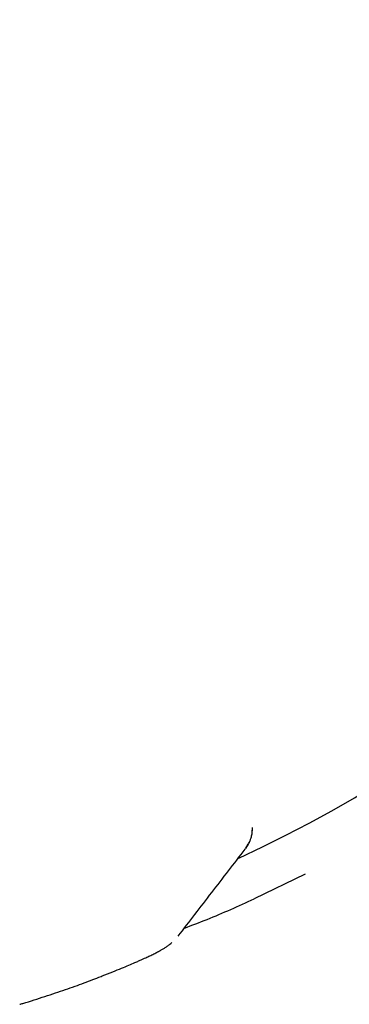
# Model space of a CAD drawing. Header units: millimetres. Extents: x 8 to 955, y 12 to 2039.
# Tile 66 of 115: x 856 to 861, y 1094 to 1109. Entities that reach past the tile are written whole.
import ezdxf

# ---------------------------------------------------------------- set-up
doc = ezdxf.new("R2010")
doc.units = ezdxf.units.MM

msp = doc.modelspace()

# ---------------------------------------------------------------- linework, layer by layer
at = {"color": 7, "linetype": 'Continuous', "lineweight": 30}
for p, q in [((859.545, 1096.318), (859.547, 1096.359)), ((859.547, 1096.359), (859.547, 1096.379)), ((859.432, 1096.034), (859.439, 1096.045)), ((859.442, 1096.05), (859.479, 1096.112)), ((859.491, 1096.132), (859.5, 1096.146)), ((860.385, 1095.639), (859.574, 1095.246)), ((860.385, 1095.639), (860.385, 1095.638))]:
    msp.add_line(p, q, dxfattribs=at)
at = {"color": 7, "linetype": 'Continuous', "lineweight": 30, "flags": 128}
msp.add_lwpolyline([(857.142, 1094.012), (857.146, 1094.013), (857.162, 1094.02)], dxfattribs=at)
at = {"color": 7, "linetype": 'Continuous', "lineweight": 30}
for centre, radius, start, end in [((849.745, 1116.513), 22.741, 294.9261, 0.4483), ((859.046, 1096.352), 0.499, 322.3926, 335.1548)]:
    msp.add_arc(centre, radius, start, end, dxfattribs=at)
for points, knots in [([(859.498, 1096.143), (859.502, 1096.152), (859.512, 1096.172), (859.528, 1096.219), (859.543, 1096.282), (859.545, 1096.332), (859.547, 1096.359)], [0, 0, 0, 0, 0.1697382, 0.3907283, 0.6675398, 1, 1, 1, 1]), ([(858.368, 1094.653), (858.545, 1094.883), (858.9, 1095.344), (859.255, 1095.804), (859.432, 1096.034)], [0, 0, 0, 0, 0.5005979, 1, 1, 1, 1]), ([(858.466, 1094.78), (858.587, 1094.826), (858.962, 1094.966), (859.327, 1095.133), (859.574, 1095.246)], [0, 0, 0, 0, 0.321411, 1, 1, 1, 1]), ([(857.162, 1094.02), (857.219, 1094.042), (857.327, 1094.085), (857.466, 1094.142), (857.581, 1094.19), (857.67, 1094.228), (857.738, 1094.258), (857.789, 1094.281), (857.833, 1094.301), (857.88, 1094.322), (857.935, 1094.348), (857.996, 1094.379), (858.047, 1094.405), (858.084, 1094.425), (858.114, 1094.442), (858.156, 1094.467), (858.202, 1094.499), (858.238, 1094.526), (858.261, 1094.546), (858.266, 1094.552)], [0, 0, 0, 0, 0.111628, 0.213059, 0.304387, 0.385681, 0.44255, 0.493275, 0.537865, 0.579925, 0.648427, 0.722814, 0.803191, 0.845664, 0.888408, 0.929385, 0.959548, 0.98971, 1, 1, 1, 1]), ([(855.85, 1093.57), (855.866, 1093.574), (856.008, 1093.616), (856.253, 1093.695), (856.58, 1093.804), (856.879, 1093.911), (857.054, 1093.978), (857.142, 1094.012)], [0, 0, 0, 0, 0.0315857, 0.2747769, 0.5173287, 0.759103, 1, 1, 1, 1])]:
    msp.add_open_spline(points, degree=3, knots=knots, dxfattribs=at)

doc.saveas('drawing.dxf')
